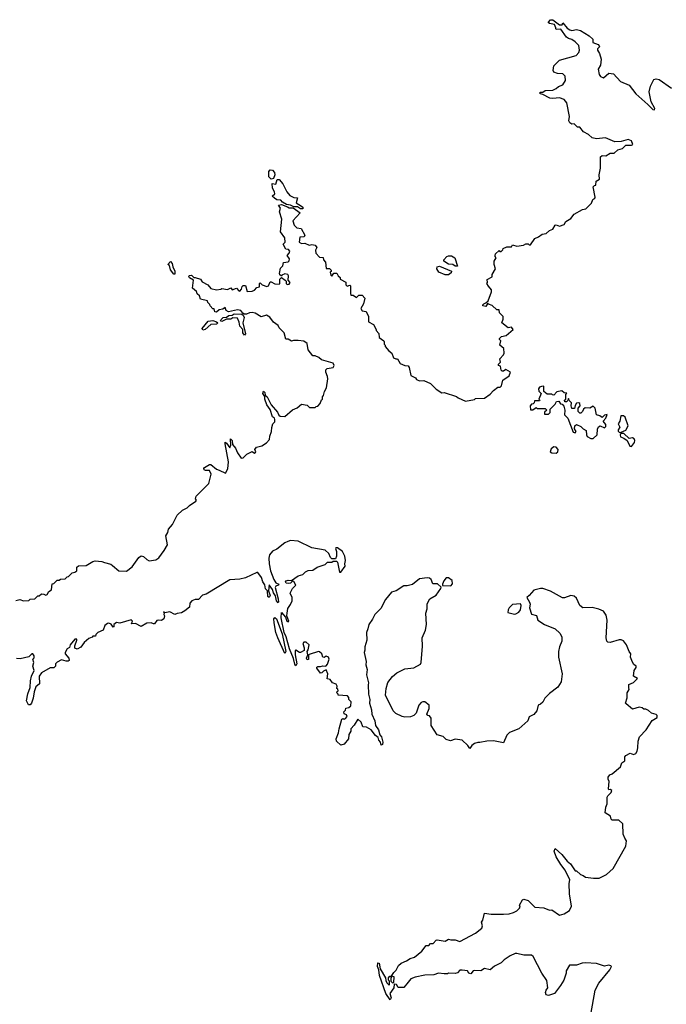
# Model space of a CAD drawing. Extents: x 2219101 to 2444320, y 201258 to 358766.
# Tile 102 of 256: x 2278692 to 2284456, y 278729 to 287508. Entities that reach past the tile are written whole.
import ezdxf

# ---------------------------------------------------------------- set-up
doc = ezdxf.new("R2010")
doc.units = 0

msp = doc.modelspace()

# ---------------------------------------------------------------- linework, layer by layer
at = {"layer": '0CON10XD'}
for points in [[(2282872.3, 285132.3), (2282857.5, 285155), (2282862.5, 285165), (2282858.3, 285191.7), (2282902.5, 285215), (2282903, 285237), (2282932.5, 285285), (2282922.5, 285325), (2282922.5, 285355), (2282940, 285385), (2282930, 285395), (2282930, 285405), (2282935, 285420), (2282965, 285450), (2282971.7, 285441.7), (2282985, 285440), (2283000, 285455), (2283003, 285467), (2283035, 285482.5), (2283075, 285482.5), (2283085, 285500), (2283125, 285487.5), (2283182.5, 285497.5), (2283205, 285510), (2283225, 285510), (2283235, 285500), (2283245, 285500), (2283285, 285557.5), (2283318.3, 285571.7), (2283350, 285595), (2283385, 285600), (2283415, 285626.7), (2283445, 285638.8), (2283465, 285675.8), (2283475, 285679.2), (2283505, 285666.7), (2283545, 285682.5), (2283560.7, 285709.3), (2283606.4, 285733.6), (2283635, 285772.5), (2283710, 285815), (2283738.3, 285821.7), (2283789.3, 285870.7), (2283802.5, 285905), (2283820, 285915), (2283822.5, 285925), (2283803, 286017), (2283815, 286030), (2283828.3, 286031.7), (2283831.7, 286068.3), (2283860, 286085), (2283857.5, 286125), (2283870, 286185), (2283870, 286285), (2283885, 286296.7), (2283917, 286293), (2283955, 286317.5), (2283991.7, 286318.3), (2284023, 286347), (2284065, 286360), (2284095, 286390), (2284145, 286387.5), (2284157.5, 286395), (2284145, 286427.5), (2284115, 286440), (2284055, 286422.5), (2283998, 286418), (2283915, 286453.3), (2283835, 286446.2), (2283793.9, 286453.9), (2283763, 286483), (2283717, 286507), (2283685, 286550), (2283665, 286550), (2283635, 286580), (2283615, 286577.5), (2283597, 286587), (2283587.5, 286605), (2283592.5, 286645), (2283568.8, 286765), (2283545.8, 286795.8), (2283505, 286810.8), (2283445, 286803.8), (2283417, 286807), (2283355, 286840), (2283332.5, 286845), (2283330, 286855), (2283335, 286860), (2283355, 286860), (2283375, 286877.5), (2283445, 286880), (2283475, 286894), (2283495, 286911.2), (2283535, 286926.7), (2283556.2, 286965), (2283553.3, 287005), (2283535, 287026), (2283485, 287028.8), (2283455, 287040), (2283446.7, 287055), (2283452.5, 287095), (2283505, 287146), (2283652.9, 287187.1), (2283675, 287213.8), (2283682.9, 287235), (2283676.4, 287276.4), (2283645, 287310), (2283615, 287332), (2283585, 287338.8), (2283565, 287351.2), (2283515, 287422.5), (2283475, 287420), (2283470, 287425), (2283472.5, 287435), (2283460, 287465), (2283415, 287472.5), (2283403, 287483), (2283423, 287507), (2283445, 287507.5), (2283503, 287463), (2283528.3, 287461.7), (2283535, 287480), (2283572.3, 287432.3), (2283595, 287416.2), (2283615, 287411.2), (2283655, 287418.8), (2283690, 287410), (2283770, 287365), (2283800, 287335), (2283800, 287305), (2283850, 287285), (2283857.5, 287275), (2283860, 287265), (2283843, 287247), (2283842.5, 287235), (2283860, 287205), (2283875.8, 287155), (2283868.8, 287101.2), (2283848.8, 287065), (2283858.3, 287018.3), (2283870.7, 287000.7), (2283895, 286990), (2283945, 287032), (2283986.7, 287025), (2284047.7, 286957.7), (2284125, 286922.5), (2284183.3, 286845), (2284291.7, 286751.7), (2284335, 286706.7), (2284350, 286705), (2284353.3, 286715), (2284320, 286775), (2284303.8, 286865), (2284314.2, 286915), (2284346, 286974), (2284365, 286981.2), (2284393.9, 286973.9), (2284503, 286897)], [(2280935, 286086.7), (2280913.3, 286105), (2280912.5, 286155), (2280925, 286167.5), (2280946.1, 286166.1), (2280963.3, 286145), (2280966.2, 286125), (2280955, 286092.5), (2280935, 286086.7)], [(2281195, 285820), (2281168, 285838), (2281135, 285838.8), (2281105, 285853.8), (2281071.2, 285861.2), (2281035, 285881.2), (2281018.8, 285898.8), (2280985, 285901.4), (2280963.8, 285915), (2280943.3, 285935), (2280966.7, 285955), (2280963.9, 285973.9), (2280944.5, 286004.5), (2280943.6, 286046.4), (2280975, 286040), (2280987, 286083), (2281005, 286082.5), (2281038, 286045), (2281072.6, 285972.6), (2281100.3, 285940.3), (2281135, 285923.3), (2281168.3, 285918.3), (2281157.5, 285875), (2281205, 285846.2), (2281216.2, 285835), (2281215, 285822.5), (2281195, 285820)], [(2278658.3, 282328.3), (2278693.3, 282336.7), (2278725, 282327.5), (2278775, 282330), (2278785, 282340), (2278827, 282343), (2278855, 282370), (2278865, 282370), (2278885, 282387.5), (2278907, 282387), (2278925, 282377.5), (2278938.3, 282381.7), (2278951.7, 282408.3), (2278977, 282423), (2278981.7, 282478.3), (2278995, 282480), (2279025, 282510), (2279045, 282510), (2279055, 282520), (2279097, 282523), (2279115, 282540), (2279128.3, 282541.7), (2279160, 282575), (2279185, 282582.5), (2279200, 282595), (2279202.5, 282625), (2279215, 282637.5), (2279285, 282640), (2279343, 282677), (2279365, 282682.5), (2279425, 282677.5), (2279446.7, 282666.7), (2279505, 282653.3), (2279520.8, 282640.8), (2279575, 282593.8), (2279645, 282592), (2279695, 282630), (2279755, 282713.8), (2279775, 282726.7), (2279795, 282721.2), (2279825, 282693.3), (2279845, 282683.3), (2279905, 282691.2), (2279931.2, 282708.8), (2279981.2, 282775), (2280008.8, 282825), (2279996.2, 282905), (2280012.5, 282935), (2280020, 282965), (2280054.4, 283005.6), (2280095, 283090), (2280144.2, 283135.8), (2280185, 283156.7), (2280205, 283177.5), (2280262.5, 283215), (2280267.5, 283225), (2280260, 283235), (2280265, 283260), (2280377, 283373), (2280400, 283455), (2280385, 283487.5), (2280348.8, 283488.8), (2280337.5, 283495), (2280333.8, 283505), (2280338.8, 283515), (2280385, 283542), (2280395, 283540.8), (2280445, 283498.8), (2280471.7, 283491.7), (2280526.4, 283463.6), (2280546.1, 283503.9), (2280552.3, 283565), (2280522.7, 283727.3), (2280525, 283740), (2280535, 283732.5), (2280565, 283690), (2280573.3, 283715), (2280570, 283770), (2280585, 283756.7), (2280590.5, 283720.5), (2280616.6, 283686.6), (2280634.4, 283645), (2280665, 283596.7), (2280685, 283600), (2280717, 283633), (2280763, 283657), (2280785, 283642.5), (2280790, 283645), (2280796.7, 283655), (2280787.5, 283675), (2280802.5, 283695), (2280850.7, 283709.3), (2280892.5, 283735), (2280920, 283765), (2280922.5, 283795), (2280936.7, 283835), (2280938.3, 283871.7), (2280950, 283905), (2280967, 283923), (2280966, 283944), (2280962.5, 283955), (2280946.4, 283966.4), (2280925, 284033.3), (2280895.7, 284075), (2280876.7, 284125), (2280878, 284148), (2280858.9, 284175), (2280865, 284194), (2280877.3, 284185), (2280880.8, 284160.8), (2280897.8, 284145), (2280933.6, 284073.6), (2280989.1, 284009.1), (2281000.7, 283980.7), (2281015, 283973.3), (2281055, 283970), (2281125, 284030), (2281165, 284047.5), (2281205, 284080), (2281255, 284070), (2281275, 284050), (2281325, 284050), (2281335, 284060), (2281348.3, 284061.7), (2281370, 284085), (2281381.7, 284118.3), (2281390, 284125), (2281390, 284145), (2281401.7, 284158.3), (2281408.3, 284191.7), (2281426.7, 284225), (2281440, 284305), (2281437, 284327), (2281420, 284365), (2281420, 284385), (2281433, 284397), (2281487.5, 284405), (2281494.2, 284425), (2281485, 284443.8), (2281383.6, 284473.6), (2281360, 284495), (2281325, 284510), (2281305, 284510), (2281262.5, 284565), (2281255, 284620), (2281225, 284640), (2281175, 284647.5), (2281132.5, 284647.5), (2281115, 284640), (2281085, 284660), (2281065, 284660), (2281050, 284715), (2281005, 284760), (2280995, 284780), (2280955, 284810), (2280922.5, 284855), (2280891.7, 284871.7), (2280845, 284857.5), (2280791.7, 284891.7), (2280763.9, 284896.1), (2280740, 284895), (2280715, 284882.5), (2280692.5, 284882.5), (2280680, 284890), (2280664.1, 284914.1), (2280635, 284922), (2280553.6, 284903.6), (2280532.5, 284915), (2280525, 284940), (2280503.9, 284926.1), (2280469.3, 284920.7), (2280445, 284900), (2280431.7, 284901.7), (2280425, 284930), (2280415, 284930), (2280390, 284955), (2280388.3, 284968.3), (2280370, 284985), (2280365, 285000), (2280303.3, 285015), (2280294, 285044), (2280273.9, 285063.9), (2280267.5, 285085), (2280233.9, 285113.9), (2280240, 285185), (2280206.7, 285205), (2280200.8, 285219.2), (2280204.1, 285225.9), (2280225, 285230), (2280245, 285210), (2280255, 285210), (2280303, 285193), (2280319.3, 285169.3), (2280370, 285145), (2280395, 285110), (2280445, 285100), (2280486.4, 285103.6), (2280495, 285110), (2280545, 285102.5), (2280575, 285117.5), (2280585, 285100), (2280625, 285112.5), (2280645, 285090), (2280655, 285087.5), (2280670, 285105), (2280675, 285130), (2280685, 285137.5), (2280705, 285137.5), (2280720, 285085), (2280765, 285086), (2280784.3, 285095.7), (2280805, 285120), (2280830, 285125), (2280830, 285155), (2280835, 285160), (2280852.5, 285142.5), (2280895, 285127.5), (2280910, 285135), (2280925, 285170), (2280935, 285170), (2280965, 285152.5), (2281005, 285150), (2281010, 285155), (2281010, 285195), (2281025, 285210), (2281060, 285185), (2281067.5, 285175), (2281067.5, 285155), (2281075, 285147.5), (2281095, 285150), (2281103.3, 285165), (2281086.1, 285186.1), (2281088, 285225), (2281081.2, 285235), (2281055, 285242), (2281030, 285230), (2281025, 285220), (2281011.7, 285231.7), (2281007.5, 285245), (2281018.3, 285291.7), (2281037.5, 285312.5), (2281045, 285342.5), (2281085, 285348.8), (2281093.9, 285356.1), (2281095.8, 285375.8), (2281076.7, 285405), (2281095, 285426.7), (2281099.2, 285445), (2281087.7, 285457.7), (2281065, 285462.5), (2281040, 285505), (2281057.5, 285525), (2281056.2, 285563.8), (2281018, 285615), (2281027.6, 285727.6), (2281008, 285795), (2281015.7, 285825.7), (2281000, 285855), (2281025, 285860), (2281080, 285840), (2281095, 285830), (2281128.8, 285828.8), (2281192.5, 285785), (2281126.7, 285715), (2281137.5, 285675), (2281162.5, 285652.5), (2281200, 285645), (2281232.5, 285585), (2281228, 285572), (2281190, 285570), (2281183.8, 285525), (2281205, 285512), (2281235, 285513.8), (2281273, 285497), (2281295, 285502.5), (2281326.4, 285496.4), (2281340, 285475), (2281328.3, 285451.7), (2281332.5, 285425), (2281365, 285390), (2281398.3, 285388.3), (2281400, 285365), (2281417.5, 285345), (2281425, 285290), (2281455, 285290), (2281470, 285275), (2281468.3, 285261.7), (2281460, 285255), (2281465, 285230), (2281475, 285220), (2281491.7, 285248.3), (2281518.3, 285248.3), (2281530, 285225), (2281548.3, 285208.3), (2281550, 285195), (2281598.3, 285168.3), (2281600, 285145), (2281611.7, 285131.7), (2281635, 285140), (2281640, 285135), (2281640, 285065), (2281645, 285052.5), (2281665, 285050), (2281695, 285030), (2281715, 285050), (2281745, 285050), (2281770, 285025), (2281757, 284973), (2281733.9, 284933.9), (2281745, 284912.5), (2281780, 284905), (2281801.7, 284861.7), (2281800, 284815), (2281845, 284790), (2281870, 284745), (2281870, 284735), (2281895, 284710), (2281897.5, 284675), (2281937.5, 284645), (2281942.5, 284635), (2281940, 284615), (2281950, 284605), (2281950, 284595), (2281983.6, 284553.6), (2282010, 284535), (2282023.6, 284493.6), (2282045, 284482.5), (2282060, 284485), (2282085, 284442.5), (2282125, 284423.3), (2282155, 284420), (2282163.8, 284405), (2282180, 284335), (2282220, 284315), (2282230.7, 284300.7), (2282255, 284287.5), (2282295, 284290), (2282355, 284262.5), (2282405, 284213.3), (2282455, 284180), (2282475, 284182.5), (2282585, 284147.5), (2282600, 284135), (2282667, 284107), (2282745, 284122.5), (2282755, 284130), (2282835, 284132.5), (2282885, 284167.5), (2282915, 284202.5), (2282955, 284230), (2282975, 284230), (2282988.3, 284241.7), (2283000, 284295), (2283056.4, 284333.6), (2283067.5, 284365), (2283025, 284387.5), (2283005, 284372.5), (2282993, 284373), (2282983, 284383), (2282977, 284417), (2282960, 284425), (2282960, 284435), (2282977.5, 284455), (2282972.5, 284485), (2283005, 284520), (2283010, 284535), (2283007, 284577), (2282972.5, 284605), (2282980, 284645), (2282970, 284655), (2282970, 284665), (2282988.3, 284681.7), (2283027.5, 284692.5), (2283092.5, 284745), (2283075, 284766.7), (2283045, 284761.2), (2282990, 284805), (2283001.7, 284838.3), (2283001.7, 284861.7), (2282970, 284895), (2282965, 284920), (2282945, 284920), (2282905, 284960), (2282871.7, 284971.7), (2282865, 284980), (2282848.3, 284951.7), (2282820, 284955), (2282820, 284965), (2282830, 284975), (2282848.3, 284981.7), (2282868.3, 285001.7), (2282899.3, 285080.7), (2282898.3, 285098.3), (2282872.3, 285132.3)], [(2282595, 285310), (2282575, 285310), (2282554.2, 285324.2), (2282515, 285329.2), (2282473.3, 285355), (2282472.5, 285365), (2282500, 285395), (2282515, 285402.5), (2282541.7, 285401.7), (2282570, 285385), (2282595, 285310)], [(2280065, 285237.5), (2280037.5, 285277.5), (2280027.5, 285315), (2280012.5, 285325), (2280035, 285352.5), (2280050, 285335), (2280055.8, 285305), (2280073.8, 285265), (2280075, 285240), (2280065, 285237.5)], [(2282485, 285232.5), (2282427.5, 285255), (2282411.2, 285285), (2282413.3, 285305), (2282435, 285310.8), (2282540, 285265), (2282539.3, 285250.7), (2282515, 285233.3), (2282485, 285232.5)], [(2280695, 284696.2), (2280680.6, 284715), (2280681.2, 284745), (2280654.3, 284775), (2280649.7, 284809.7), (2280632.5, 284845), (2280590.8, 284849.2), (2280573.9, 284836.1), (2280535, 284837.5), (2280495, 284816.7), (2280483.3, 284823.3), (2280486.7, 284835), (2280505, 284852), (2280535, 284856.2), (2280555, 284871.2), (2280585, 284873.3), (2280605, 284886), (2280673, 284883), (2280683.6, 284873.6), (2280691.7, 284851.7), (2280681.9, 284805), (2280703.8, 284706.2), (2280695, 284696.2)], [(2280325, 284740), (2280320, 284755), (2280371.7, 284818.3), (2280413, 284827), (2280446.7, 284815), (2280457.5, 284805), (2280445.7, 284794.3), (2280395, 284788.8), (2280345, 284744), (2280325, 284740)], [(2283782.7, 283772.7), (2283805, 283773.3), (2283838.8, 283805), (2283844.1, 283855.9), (2283852.3, 283877.7), (2283866.7, 283886.7), (2283905, 283870), (2283918.3, 283881.7), (2283918.3, 283898.3), (2283892.5, 283927.5), (2283916.1, 283953.9), (2283928.3, 283988.3), (2283905, 283982.5), (2283885, 283960), (2283865, 283976.7), (2283833, 283983), (2283821.2, 284045), (2283805, 284061.2), (2283775, 284043.8), (2283732, 284048), (2283717.5, 284035), (2283710, 284015), (2283695, 284000), (2283685, 284000), (2283670, 284015), (2283670, 284045), (2283687.5, 284065), (2283686.4, 284086.4), (2283675, 284092.5), (2283655, 284087.5), (2283643, 284067), (2283638.3, 284041.7), (2283615, 284040), (2283607.5, 284065), (2283611.7, 284091.7), (2283591.7, 284111.7), (2283585, 284130), (2283578.3, 284111.7), (2283565, 284100), (2283551.7, 284101.7), (2283550, 284115), (2283560, 284125), (2283560, 284165), (2283568.3, 284178.3), (2283545, 284180), (2283525, 284197.5), (2283481.7, 284188.3), (2283455, 284160), (2283441.7, 284161.7), (2283435, 284170), (2283395, 284170), (2283363, 284193), (2283365, 284240), (2283343, 284237), (2283325, 284230), (2283317.5, 284215), (2283320, 284195), (2283340, 284175), (2283320, 284125), (2283330, 284115), (2283325, 284110), (2283281.7, 284108.3), (2283278.3, 284091.7), (2283268.3, 284081.7), (2283255, 284080), (2283242.5, 284065), (2283245, 284030), (2283265, 284030), (2283295, 284050), (2283305, 284040), (2283375, 284040), (2283390, 284025), (2283371.7, 284008.3), (2283371.7, 283991.7), (2283405, 283990), (2283420, 284005), (2283420, 284035), (2283465, 284080), (2283477, 284103), (2283497, 284107), (2283513.6, 284083.6), (2283528.3, 284078.3), (2283541.7, 284061.7), (2283552.5, 284025), (2283550, 283985), (2283577.5, 283955), (2283625, 283830), (2283645, 283822.5), (2283652.5, 283835), (2283638.3, 283858.3), (2283640, 283885), (2283655, 283898.8), (2283695, 283881.2), (2283715, 283860), (2283742.5, 283845), (2283743.3, 283805), (2283750, 283790), (2283782.7, 283772.7)], [(2284038.3, 283828.3), (2284055, 283830), (2284095, 283848.8), (2284116.7, 283885), (2284090, 283965), (2284075, 283976.2), (2284050, 283975), (2284041.7, 283928.3), (2284027.5, 283905), (2284042.5, 283875), (2284028.3, 283851.7), (2284028.3, 283838.3), (2284038.3, 283828.3)], [(2284145, 283702), (2284172.8, 283737.2), (2284176.9, 283755), (2284170.6, 283770.6), (2284155, 283780.8), (2284124, 283774), (2284078.3, 283818.3), (2284051.7, 283818.3), (2284043.8, 283806.2), (2284047.7, 283787.7), (2284077.9, 283777.9), (2284105.9, 283755.9), (2284132, 283705), (2284145, 283702)], [(2283475, 283644), (2283490, 283655), (2283490.8, 283675), (2283475, 283696.2), (2283455, 283699.2), (2283429.5, 283680.5), (2283421.2, 283655), (2283434.3, 283644.3), (2283475, 283644)], [(2283981.7, 279938.3), (2284095, 280140), (2284102.5, 280185), (2284085, 280210), (2284072.5, 280245), (2284069.3, 280339.3), (2284031.7, 280371.7), (2283975, 280370), (2283965, 280380), (2283960, 280405), (2283910, 280435), (2283916.7, 280485), (2283928.8, 280515), (2283930, 280575), (2283935, 280587.5), (2283965, 280617.5), (2283970, 280635), (2283955, 280642.5), (2283945, 280640), (2283940.7, 280650.7), (2283946.7, 280715), (2283937.5, 280735), (2283936.7, 280755), (2283952.5, 280775), (2283975, 280782.5), (2284047.5, 280845), (2284059.3, 280880.7), (2284085, 280900), (2284087.5, 280935), (2284095, 280947.5), (2284135, 280966.7), (2284165, 280956.2), (2284184.1, 280965.9), (2284196.2, 280985), (2284203.3, 281015), (2284206.2, 281075), (2284216.7, 281115), (2284276.7, 281175), (2284330.7, 281259.3), (2284373.6, 281286.4), (2284373.3, 281305), (2284365, 281313.3), (2284323.9, 281323.9), (2284298.3, 281348.3), (2284275, 281360), (2284255, 281360), (2284241.7, 281371.7), (2284215, 281378.8), (2284155, 281360), (2284097, 281407), (2284093.3, 281415), (2284107.7, 281462.3), (2284106.7, 281505), (2284123.8, 281535), (2284121.7, 281551.7), (2284120.7, 281579.3), (2284165, 281596.7), (2284200, 281635), (2284162.5, 281655), (2284170, 281705), (2284187.7, 281732.3), (2284186.2, 281745), (2284167, 281757), (2284155, 281780), (2284137.5, 281825), (2284141.2, 281855), (2284126.2, 281875), (2284100, 281935), (2284075, 281970), (2284055, 281978.8), (2284035, 281978), (2283955, 281954), (2283935, 281958.8), (2283927.3, 281967.3), (2283920, 281995), (2283929.6, 282155), (2283919.5, 282199.5), (2283897.5, 282235), (2283855, 282252.9), (2283794.7, 282265.3), (2283713.1, 282263.1), (2283686.4, 282285), (2283655, 282348.6), (2283635, 282368.1), (2283605, 282372.9), (2283548.3, 282351.7), (2283532.1, 282352.1), (2283425, 282412.2), (2283355, 282435.6), (2283333.7, 282436.3), (2283275, 282420), (2283233.3, 282375), (2283213.3, 282355), (2283237.5, 282315), (2283242.5, 282295), (2283237.5, 282265), (2283255, 282207.5), (2283300, 282195), (2283311.2, 282155), (2283371.2, 282115), (2283465, 282076), (2283506.8, 282036.8), (2283524, 282005), (2283526, 281965), (2283504.3, 281915.7), (2283496, 281875), (2283496, 281825), (2283528.8, 281675), (2283520, 281605), (2283490, 281555), (2283415, 281501.2), (2283372.6, 281457.4), (2283355, 281424), (2283335, 281403.8), (2283312.5, 281395), (2283301.2, 281345), (2283275, 281311.2), (2283235, 281292.5), (2283222.5, 281255), (2283142.5, 281185), (2283059.3, 281150.7), (2283035, 281127.5), (2283005, 281060), (2282915, 281076.7), (2282855, 281073.8), (2282795, 281062.5), (2282775, 281063.3), (2282745, 281053.3), (2282722.5, 281035), (2282705, 281010), (2282687.5, 281035), (2282635, 281083.3), (2282575, 281092), (2282533, 281077), (2282495, 281091.2), (2282466, 281116), (2282415, 281131.2), (2282361.2, 281215), (2282359.5, 281279.5), (2282345, 281300), (2282330, 281305), (2282322.5, 281315), (2282342, 281365), (2282341.2, 281395), (2282305, 281426.7), (2282285, 281426.7), (2282270.5, 281419.5), (2282251.4, 281395), (2282225, 281323.3), (2282205, 281303.8), (2282175, 281292), (2282125, 281289.2), (2282102.5, 281295), (2282045, 281321.2), (2282020, 281345), (2281953.8, 281485), (2281958.8, 281545), (2281975, 281597.5), (2282015, 281652.5), (2282055, 281683.3), (2282125, 281720), (2282205, 281728), (2282265, 281760), (2282271.2, 281775), (2282282.3, 281922.3), (2282279.2, 281995), (2282310, 282065), (2282319.2, 282115), (2282312, 282215), (2282323.8, 282255), (2282325, 282300), (2282347.5, 282345), (2282405, 282377.5), (2282447.5, 282435), (2282448.3, 282448.3), (2282417, 282477), (2282376.4, 282476.4), (2282360, 282515), (2282345, 282528.8), (2282325, 282532), (2282255, 282521.2), (2282195, 282472.5), (2282145, 282460), (2282115, 282460), (2282047.5, 282415), (2282005, 282402.5), (2281952.4, 282337.6), (2281911.9, 282258.1), (2281856.8, 282203.2), (2281838.3, 282161.7), (2281804.1, 282115.9), (2281796.7, 282075), (2281783.3, 282045), (2281785.9, 281974.1), (2281767.5, 281915), (2281770, 281885), (2281762.5, 281865), (2281780, 281785), (2281776.2, 281755), (2281788.8, 281715), (2281783.8, 281665), (2281800, 281595), (2281797.5, 281577.5), (2281800, 281495), (2281813.3, 281445), (2281810, 281415), (2281828.8, 281355), (2281832.5, 281315), (2281857.3, 281257.3), (2281864.2, 281214.2), (2281890, 281175), (2281901.7, 281131.7), (2281916.7, 281115), (2281930, 281065), (2281927.5, 281045), (2281915, 281040), (2281907, 281067), (2281892.5, 281085), (2281888.3, 281108.3), (2281862.5, 281125), (2281826.4, 281176.4), (2281785, 281200), (2281751.7, 281201.7), (2281737.5, 281245), (2281705, 281270), (2281673, 281217), (2281642.5, 281185), (2281642.5, 281165), (2281626.7, 281135), (2281622.5, 281095), (2281585, 281047.5), (2281555, 281040), (2281517.5, 281075), (2281513.6, 281096.4), (2281535, 281150), (2281538.8, 281185), (2281565, 281270), (2281575, 281277.5), (2281585, 281272.5), (2281595, 281276.7), (2281610, 281295), (2281605, 281310), (2281585, 281320), (2281583, 281337), (2281595, 281350), (2281600, 281370), (2281625, 281373.8), (2281645, 281390), (2281645.9, 281425.9), (2281627.5, 281445), (2281626, 281465), (2281615, 281478), (2281530, 281485), (2281530, 281495), (2281520, 281505), (2281521.7, 281518.3), (2281530, 281525), (2281528.3, 281538.3), (2281520, 281545), (2281522.5, 281565), (2281513, 281583), (2281480, 281595), (2281460, 281625), (2281431.7, 281631.7), (2281437.5, 281675), (2281425, 281710), (2281400, 281700), (2281386.4, 281683.6), (2281375, 281680), (2281340, 281725), (2281340, 281735), (2281348.3, 281741.7), (2281375, 281740), (2281395, 281747.5), (2281415, 281742.5), (2281425, 281747.5), (2281435, 281760), (2281450, 281805), (2281445, 281822.5), (2281425, 281832.5), (2281405, 281820), (2281395, 281822.5), (2281384, 281855), (2281365, 281872.5), (2281355, 281874), (2281271.7, 281848.3), (2281267, 281843), (2281267, 281803), (2281255, 281800), (2281247.5, 281815), (2281260, 281845), (2281253.3, 281875), (2281265, 281890), (2281273.3, 281935), (2281245, 281957.5), (2281225, 281958), (2281216.2, 281945), (2281228.3, 281908.3), (2281228, 281882), (2281195, 281866.2), (2281185, 281866.7), (2281155, 281887.5), (2281147.5, 281882.5), (2281146.4, 281843.6), (2281163.8, 281765), (2281155, 281747.5), (2281145, 281760), (2281132.5, 281812.5), (2281096.8, 281896.8), (2281067.5, 282005), (2281049.2, 282045), (2281024.3, 282175), (2281025, 282222.5), (2281060.7, 282180.7), (2281073.8, 282145), (2281085, 282140), (2281090, 282145), (2281073.3, 282193.3), (2281076.7, 282216.7), (2281082.3, 282257.7), (2281107, 282293), (2281120, 282325), (2281120, 282355), (2281102.5, 282395), (2281123.3, 282435), (2281153.8, 282465), (2281135, 282497.5), (2281125, 282502.5), (2281105.6, 282484.4), (2281085, 282481.4), (2281066.7, 282485), (2281061.2, 282495), (2281066.1, 282503.9), (2281085, 282510), (2281115, 282507.5), (2281175, 282550), (2281215, 282560), (2281240, 282585), (2281265, 282597.5), (2281305, 282600), (2281343, 282627), (2281415, 282650), (2281435, 282670), (2281475, 282670), (2281485, 282680), (2281515, 282680), (2281525, 282670), (2281543, 282583), (2281555, 282582.5), (2281593.3, 282635), (2281590, 282655), (2281597.5, 282685), (2281590, 282725), (2281568.8, 282765), (2281525, 282800), (2281511.7, 282798.3), (2281508.3, 282791.7), (2281517.5, 282765), (2281517.5, 282725), (2281508.3, 282701.7), (2281475, 282700), (2281461.7, 282711.7), (2281448.3, 282748.3), (2281415, 282777.5), (2281295, 282797.5), (2281175, 282857.5), (2281105, 282863.3), (2281083.6, 282856.4), (2281055, 282842.5), (2280985, 282787.5), (2280945, 282767.5), (2280920, 282735), (2280913.4, 282706.6), (2280914.5, 282655), (2280928.5, 282595), (2280957.6, 282517.6), (2280975, 282486), (2281002.5, 282475), (2280996.7, 282465), (2280975, 282456.2), (2280969.2, 282445), (2280996.7, 282345), (2281000, 282315), (2280995, 282307.5), (2280982.5, 282325), (2280972, 282372), (2280955, 282397.5), (2280946, 282426), (2280915, 282470), (2280910, 282415), (2280923.8, 282375), (2280915, 282356.7), (2280905, 282363.3), (2280902.5, 282415), (2280883.2, 282433.2), (2280878.1, 282468.1), (2280858.6, 282495), (2280848.6, 282535), (2280815, 282577.5), (2280805, 282577.5), (2280705, 282532.5), (2280655, 282520), (2280565, 282513.3), (2280353.8, 282386.2), (2280323, 282377), (2280285, 282338.8), (2280255, 282337.3), (2280226, 282325), (2280208, 282305), (2280205, 282270), (2280165, 282236.2), (2280135, 282220), (2280095, 282213.8), (2280075, 282203.8), (2280029.3, 282229.3), (2279985, 282220), (2279973, 282227), (2279980, 282220), (2279977.5, 282205), (2279983, 282193), (2279977.5, 282165), (2279955, 282151.2), (2279927.5, 282152.5), (2279915, 282150), (2279895, 282122.5), (2279885, 282120), (2279865, 282130), (2279825, 282127.5), (2279775, 282097.5), (2279725, 282123.3), (2279690, 282120), (2279696.7, 282145), (2279685, 282156.7), (2279585, 282127.5), (2279555, 282132.5), (2279530, 282115), (2279530, 282095), (2279525, 282092.5), (2279508.3, 282118.3), (2279486.1, 282126.1), (2279475, 282123.8), (2279452, 282105), (2279436.7, 282063.3), (2279390, 282045), (2279370, 282025), (2279368.3, 282011.7), (2279345, 282010), (2279338.3, 282001.7), (2279309.3, 281990.7), (2279265.8, 281954.2), (2279237, 281913), (2279205, 281896.2), (2279183.3, 281905), (2279183.3, 281925), (2279202.5, 281975), (2279200, 281985), (2279182.5, 281985), (2279143.3, 281935), (2279135, 281910), (2279115, 281897.5), (2279096.7, 281865), (2279097.5, 281855), (2279130, 281815), (2279132.5, 281795), (2279125, 281787.5), (2279105, 281786.7), (2279065, 281800), (2279025, 281780), (2279010, 281765), (2279010, 281745), (2278995, 281730), (2278965, 281730), (2278885, 281683.3), (2278866.7, 281655), (2278867.5, 281585), (2278835, 281560), (2278820.6, 281515), (2278812.5, 281457.5), (2278796.8, 281413.2), (2278785, 281400), (2278770, 281400), (2278754.2, 281435), (2278765.6, 281495.6)], [(2282535, 282461.2), (2282551.2, 282478.8), (2282547, 282507), (2282515, 282532.5), (2282495, 282531.2), (2282473.3, 282505), (2282460, 282475), (2282461.7, 282461.7), (2282535, 282461.2)], [(2283103, 282207), (2283115, 282210), (2283142.5, 282225), (2283157.5, 282245), (2283162.5, 282285), (2283155, 282300), (2283085, 282292), (2283056.2, 282265), (2283046.2, 282245), (2283043, 282223), (2283103, 282207)], [(2281055, 281857.5), (2280992, 281995), (2280976.7, 282045), (2280959.5, 282129.5), (2280958, 282165), (2280965, 282176.2), (2280980, 282165), (2281031.2, 282031.2), (2281063.3, 281875), (2281055, 281857.5)], [(2278765.6, 281495.6), (2278786.5, 281553.5), (2278787.6, 281612.4), (2278798, 281655), (2278820, 281705), (2278810, 281745), (2278817.5, 281775), (2278810, 281805), (2278821.7, 281818.3), (2278822.5, 281835), (2278810, 281855), (2278800, 281855), (2278775, 281827.5), (2278695, 281807.5), (2278665, 281813.3)], [(2283768.8, 278555), (2283821.2, 278855), (2283855, 278916.7), (2283953.8, 279035), (2283966.7, 279065), (2283963, 279073), (2283945, 279076.7), (2283905, 279070), (2283833, 279093), (2283735, 279100), (2283705, 279096.7), (2283655, 279077.5), (2283593, 279077), (2283563.6, 279026.4), (2283562.5, 279005), (2283542.5, 278945), (2283512.5, 278895), (2283460, 278825), (2283405, 278806.7), (2283385, 278813.3), (2283378.1, 278835), (2283384.5, 278855.5), (2283400, 278875), (2283391.7, 278941.7), (2283347.5, 279005), (2283270, 279155), (2283255, 279167.5), (2283185, 279167.5), (2283125, 279182.5), (2283108.3, 279181.7), (2283065, 279160), (2283010, 279125), (2282985, 279097.5), (2282925, 279067.5), (2282885, 279037.5), (2282835, 279046.7), (2282803, 279027), (2282745, 279030), (2282735, 279026.7), (2282715, 279000), (2282696, 279006), (2282685, 279026.7), (2282635, 279032.5), (2282615, 279032.5), (2282595, 279010), (2282575, 279002.5), (2282515, 279007.5), (2282505, 279000), (2282475, 279000), (2282425, 279007.5), (2282385, 278992.5), (2282305, 278987.5), (2282218.3, 278971.7), (2282180, 278955), (2282153.6, 278926.4), (2282115, 278880), (2282065, 278880), (2282050, 278905), (2282031.7, 278908.3), (2282026.7, 278875), (2281992.5, 278825), (2282003.8, 278785), (2281995, 278767.5), (2281956.7, 278825), (2281898.5, 278985), (2281894.2, 279035), (2281881.1, 279065), (2281885, 279100), (2281895.5, 279095.5), (2281906, 279045), (2281953.3, 278965), (2281955, 278940), (2281965, 278920), (2281985, 278900), (2281990, 278905), (2281990, 278935), (2281980, 278945), (2281980, 278965), (2281991.7, 278978.3), (2282010, 278980), (2282000, 278965), (2282000, 278935), (2282015, 278920), (2282027.5, 278922.5), (2282030, 278975), (2282010, 278980), (2282010, 278985), (2282027, 279013), (2282048.3, 279031.7), (2282067.5, 279075), (2282093.9, 279096.1), (2282140, 279115), (2282171.7, 279138.3), (2282210.7, 279149.3), (2282276.4, 279203.6), (2282315, 279252.5), (2282338.3, 279251.7), (2282355, 279270), (2282378.3, 279271.7), (2282405, 279300), (2282415, 279302.5), (2282485, 279292.5), (2282515, 279310), (2282535, 279302.5), (2282573, 279303), (2282615, 279287.5), (2282755, 279362.5), (2282813, 279407), (2282817, 279427), (2282808.3, 279461.7), (2282821.7, 279478.3), (2282835, 279540), (2282893.8, 279533.8), (2283005, 279533.8), (2283055, 279536.7), (2283095, 279546.7), (2283125, 279562.5), (2283147.5, 279585), (2283152.5, 279595), (2283148.3, 279611.7), (2283175, 279660), (2283185, 279667.5), (2283223.3, 279653.3), (2283285, 279596.2), (2283365, 279590), (2283415, 279567.5), (2283435, 279572.5), (2283505, 279523.3), (2283545.9, 279534.1), (2283592.5, 279565), (2283612.5, 279605), (2283593.8, 279715), (2283590, 279805), (2283595, 279840), (2283555.5, 279925.5), (2283516, 279975), (2283474.1, 280044.1), (2283456.7, 280095), (2283465, 280117.5), (2283525, 280063.3), (2283571.2, 280005), (2283602.1, 279982.1), (2283645, 279920), (2283655, 279920), (2283690, 279885), (2283715, 279877.5), (2283735, 279862.5), (2283807, 279853), (2283856.4, 279853.6), (2283922.5, 279885), (2283981.7, 279938.3)]]:
    msp.add_lwpolyline(points, dxfattribs=at)

doc.saveas('drawing.dxf')
